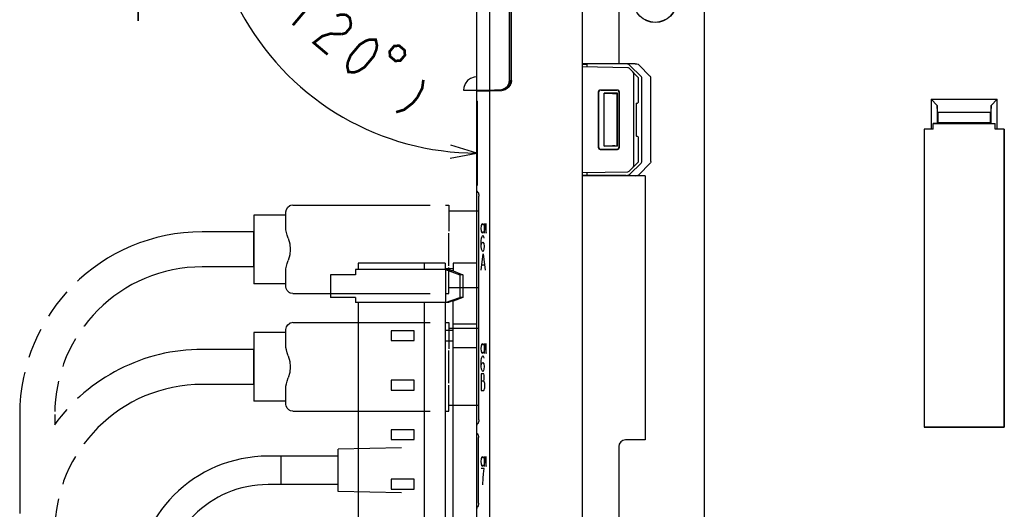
# Model space of a CAD drawing. Extents: x 60 to 814, y 62 to 540.
# Tile 20 of 25: x 541 to 690, y 356 to 430. Entities that reach past the tile are written whole.
import ezdxf

# ---------------------------------------------------------------- set-up
doc = ezdxf.new("R2010")
doc.units = 0
doc.header["$LTSCALE"] = 46.2
doc.linetypes.add('PHANTOM', pattern=[0.8, 0.45, -0.05, 0.1, -0.05, 0.1, -0.05])
doc.layers.get('0').update_dxf_attribs({"linetype": 'CONTINUOUS'})
for name, color, linetype in [('ALL_AXIS', 7, 'CONTINUOUS'), ('ALL_CURVE', 7, 'CONTINUOUS'), ('ALL_DIM', 7, 'CONTINUOUS'), ('ALL_FEATURES', 7, 'CONTINUOUS')]:
    doc.layers.add(name, color=color, linetype=linetype)
doc.dimstyles.get("Standard").update_dxf_attribs({"dimtxt": 2.5, "dimasz": 2.5, "dimexe": 1.25, "dimexo": 0.625, "dimtad": 1, "dimcen": 2.5, "dimazin": 3, "dimtfac": 1, "dimtmove": 0, "dimatfit": 3})

# ---------------------------------------------------------------- blocks, each defined once
blk = doc.blocks.new('_OPEN')
at = {"color": 0, "linetype": 'BYBLOCK'}
for p, q in [((0, 0), (-1, 0.25)), ((-1, -0.25), (0, 0)), ((-1, 0), (0, 0))]:
    blk.add_line(p, q, dxfattribs=at)
blk = doc.blocks.new('*D9')
at = {"layer": 'ALL_DIM', "color": 2, "linetype": 'CONTINUOUS'}
for p, q in [((558.75, 454.7), (558.75, 480.77)), ((558.75, 480.77), (558.75, 447.35)), ((604.64, 454.7), (556.75, 454.7)), ((558.75, 430), (558.75, 447.35)), ((608, 440), (556.75, 440)), ((558.75, 440), (558.75, 430))]:
    blk.add_line(p, q, dxfattribs=at)
at = {"layer": 'ALL_DIM', "color": 2, "linetype": 'CONTINUOUS', "xscale": 4, "yscale": 4, "zscale": 4}
for p, rotation in [((558.75, 454.7), 270), ((558.75, 440), 90)]:
    blk.add_blockref('_OPEN', p, dxfattribs=dict(at, rotation=rotation))
blk = doc.blocks.new('*D11')
at = {"layer": 'ALL_DIM', "color": 2, "linetype": 'CONTINUOUS'}
for p, q in [((605.07, 453.34), (573.16, 471.76)), ((610, 417.42), (610, 407.96))]:
    blk.add_line(p, q, dxfattribs=at)
for points in [[(573.96, 466.74), (574.9, 470.76), (572.18, 467.66)], [(605.96, 409.16), (610, 409.96), (606.05, 411.15)]]:
    blk.add_lwpolyline(points, dxfattribs=at)
for start, end in [(150, 210), (210, 270)]:
    blk.add_arc((610, 450.49), 40.53, start, end, dxfattribs=at)

msp = doc.modelspace()

# ---------------------------------------------------------------- linework, layer by layer
at = {"color": 7, "linetype": 'CONTINUOUS'}
for p, q in [((632.878, 422.88), (626, 423)), ((634.5, 421.352), (633.086, 422.79)), ((633.8, 408.148), (633.8, 421.852)), ((634.5, 417.795), (634.5, 421.352)), ((628.453, 410.753), (628.453, 419.247)), ((628.5, 410.8), (628.5, 419.2)), ((628.753, 419.547), (631.246, 419.546)), ((628.8, 419.5), (631.2, 419.5)), ((631.5, 419.2), (631.5, 410.8)), ((631.546, 419.246), (631.546, 410.754)), ((634.137, 417.494), (634.205, 417.495)), ((634.137, 417.494), (634.137, 412.506)), ((634.137, 412.506), (634.205, 412.505)), ((634.5, 408.648), (634.5, 412.205)), ((631.246, 410.454), (628.753, 410.453)), ((631.2, 410.5), (628.8, 410.5)), ((633.086, 407.21), (634.5, 408.648)), ((626, 407), (632.878, 407.12))]:
    msp.add_line(p, q, dxfattribs=at)
for points in [[(633.8, 421.852), (633.785, 421.956), (633.744, 422.063), (633.679, 422.172), (633.59, 422.278)], [(628.453, 419.247), (628.475, 419.362), (628.54, 419.459), (628.638, 419.524), (628.753, 419.547)], [(628.8, 419.5), (628.685, 419.477), (628.588, 419.412), (628.523, 419.315), (628.5, 419.2)], [(631.5, 419.2), (631.477, 419.315), (631.412, 419.412), (631.315, 419.477), (631.2, 419.5)], [(631.246, 419.546), (631.361, 419.523), (631.458, 419.458), (631.523, 419.361), (631.546, 419.246)], [(628.753, 410.453), (628.638, 410.476), (628.54, 410.541), (628.475, 410.638), (628.453, 410.753)], [(628.5, 410.8), (628.523, 410.685), (628.588, 410.588), (628.685, 410.523), (628.8, 410.5)], [(631.2, 410.5), (631.315, 410.523), (631.412, 410.588), (631.477, 410.685), (631.5, 410.8)], [(631.546, 410.754), (631.523, 410.639), (631.458, 410.542), (631.361, 410.477), (631.246, 410.454)], [(633.59, 407.722), (633.679, 407.828), (633.744, 407.937), (633.785, 408.044), (633.8, 408.148)]]:
    msp.add_lwpolyline(points, dxfattribs=at)
for centre, start, end in [((632.872, 422.58), 44.5, 89), ((634.2, 417.795), 271, 360), ((634.2, 412.205), 0, 89), ((632.872, 407.42), 271, 315.5)]:
    msp.add_arc(centre, 0.3, start, end, dxfattribs=at)
at = {"layer": 'ALL_AXIS', "color": 8, "linetype": 'PHANTOM'}
for p, q in [((576.25, 400.57), (576.25, 390.17)), ((581.112, 400.57), (576.25, 400.57)), ((581.112, 390.17), (576.25, 390.17)), ((576.25, 382.77), (576.25, 372.37)), ((581.112, 382.77), (576.25, 382.77)), ((581.112, 372.37), (576.25, 372.37)), ((598.6, 365.3), (589, 365.1)), ((580.4, 359.75), (580.4, 364.05)), ((589, 364.05), (580.4, 364.05)), ((589, 358.7), (589, 365.1)), ((589, 359.75), (580.4, 359.75)), ((598.6, 358.5), (589, 358.7))]:
    msp.add_line(p, q, dxfattribs=at)
at = {"layer": 'ALL_AXIS', "color": 7, "linetype": 'CONTINUOUS'}
for p, q in [((592.02, 393.3), (592.02, 392.3)), ((605.22, 393.3), (592.02, 393.3)), ((602.02, 393.3), (602.02, 392.3)), ((605.22, 393.3), (605.22, 392.3)), ((587.863, 391.5), (587.863, 388.1)), ((590.488, 391.5), (587.864, 391.5)), ((590.488, 388.1), (587.864, 388.1)), ((592.02, 387.3), (592.02, 311.3)), ((602.02, 387.3), (602.02, 311.3)), ((605.22, 387.3), (605.22, 311.3)), ((597.02, 383.05), (597.02, 381.55)), ((600.52, 383.05), (597.02, 383.05)), ((600.52, 381.55), (600.52, 383.05)), ((597.02, 381.55), (600.52, 381.55)), ((597.02, 375.55), (597.02, 374.05)), ((600.52, 375.55), (597.02, 375.55)), ((600.52, 374.05), (600.52, 375.55)), ((597.02, 374.05), (600.52, 374.05)), ((597.02, 368.05), (597.02, 366.55)), ((600.52, 368.05), (597.02, 368.05)), ((600.52, 366.55), (600.52, 368.05)), ((597.02, 366.55), (600.52, 366.55)), ((597.02, 360.55), (597.02, 359.05)), ((600.52, 360.55), (597.02, 360.55)), ((600.52, 359.05), (600.52, 360.55)), ((597.02, 359.05), (600.52, 359.05))]:
    msp.add_line(p, q, dxfattribs=at)
at = {"layer": 'ALL_CURVE', "color": 4, "linetype": 'CONTINUOUS'}
for p, q in [((610, 403.67), (610, 404.263)), ((610.682, 398.55), (610.71, 398.925)), ((610.71, 398.175), (610.682, 398.55)), ((610.71, 398.925), (610.766, 399.175)), ((610.766, 397.925), (610.71, 398.175)), ((610.766, 399.175), (610.821, 399.3)), ((610.821, 399.3), (610.877, 399.3)), ((610.877, 399.3), (610.933, 399.175)), ((610.933, 399.175), (610.961, 399.05)), ((610.961, 398.05), (610.933, 397.925)), ((611.183, 397.8), (611.183, 399.3)), ((611.183, 399.3), (611.406, 397.8)), ((611.406, 397.8), (611.406, 399.3)), ((610.682, 396.667), (610.74, 397.083)), ((610.682, 395.833), (610.682, 396.667)), ((610.74, 397.083), (610.798, 397.292)), ((610.821, 397.8), (610.766, 397.925)), ((610.798, 397.292), (610.914, 397.5)), ((610.877, 397.8), (610.821, 397.8)), ((610.933, 397.925), (610.877, 397.8)), ((610.914, 397.5), (611.03, 397.292)), ((611.03, 397.292), (611.088, 397.083)), ((610.682, 395.833), (610.74, 396.25)), ((610.74, 395.417), (610.682, 395.833)), ((610.74, 396.25), (610.914, 396.458)), ((610.798, 395.208), (610.74, 395.417)), ((610.914, 395), (610.798, 395.208)), ((610.914, 396.458), (611.088, 396.25)), ((611.03, 395.208), (610.914, 395)), ((611.088, 395.417), (611.03, 395.208)), ((611.088, 396.25), (611.146, 395.833)), ((611.146, 395.833), (611.088, 395.417)), ((610.682, 392.2), (610.972, 394.7)), ((610.972, 394.7), (611.262, 392.2)), ((610.798, 393.033), (611.146, 393.033)), ((610.682, 380.35), (610.71, 380.725)), ((610.71, 379.975), (610.682, 380.35)), ((610.71, 380.725), (610.766, 380.975)), ((610.766, 380.975), (610.821, 381.1)), ((610.821, 381.1), (610.877, 381.1)), ((610.877, 381.1), (610.933, 380.975)), ((610.933, 380.975), (610.961, 380.85)), ((611.183, 379.6), (611.183, 381.1)), ((611.183, 381.1), (611.406, 379.6)), ((611.406, 379.6), (611.406, 381.1)), ((610.682, 378.467), (610.74, 378.883)), ((610.766, 379.725), (610.71, 379.975)), ((610.74, 378.883), (610.798, 379.092)), ((610.821, 379.6), (610.766, 379.725)), ((610.798, 379.092), (610.914, 379.3)), ((610.877, 379.6), (610.821, 379.6)), ((610.933, 379.725), (610.877, 379.6)), ((610.914, 379.3), (611.03, 379.092)), ((610.961, 379.85), (610.933, 379.725)), ((611.03, 379.092), (611.088, 378.883)), ((610.682, 377.633), (610.682, 378.467)), ((610.682, 377.633), (610.74, 378.05)), ((610.74, 377.217), (610.682, 377.633)), ((610.74, 378.05), (610.914, 378.258)), ((610.798, 377.008), (610.74, 377.217)), ((610.914, 378.258), (611.088, 378.05)), ((611.088, 377.217), (611.03, 377.008)), ((611.088, 378.05), (611.146, 377.633)), ((611.146, 377.633), (611.088, 377.217)), ((610.682, 376.5), (610.682, 374)), ((611.088, 376.5), (610.682, 376.5)), ((610.914, 376.8), (610.798, 377.008)), ((611.03, 377.008), (610.914, 376.8)), ((611.146, 376.292), (611.088, 376.5)), ((611.088, 375.458), (611.146, 375.667)), ((611.146, 375.667), (611.146, 376.292)), ((610.682, 375.458), (611.088, 375.458)), ((611.204, 375.042), (611.088, 375.458)), ((611.088, 374), (611.204, 374.417)), ((611.204, 374.417), (611.204, 375.042)), ((610.682, 374), (611.088, 374)), ((610.71, 363.625), (610.766, 363.875)), ((610.766, 363.875), (610.821, 364)), ((610.821, 364), (610.877, 364)), ((610.877, 364), (610.933, 363.875)), ((610.933, 363.875), (610.961, 363.75)), ((611.183, 362.5), (611.183, 364)), ((611.183, 364), (611.406, 362.5)), ((611.406, 362.5), (611.406, 364)), ((610.682, 363.25), (610.71, 363.625)), ((610.71, 362.875), (610.682, 363.25)), ((610.766, 362.625), (610.71, 362.875)), ((610.821, 362.5), (610.766, 362.625)), ((610.877, 362.5), (610.821, 362.5)), ((610.933, 362.625), (610.877, 362.5)), ((610.961, 362.75), (610.933, 362.625)), ((611.146, 362.2), (610.682, 362.2)), ((610.972, 360.742), (611.03, 361.367)), ((611.03, 361.367), (611.146, 362.2)), ((610.914, 359.7), (610.972, 360.742))]:
    msp.add_line(p, q, dxfattribs=at)
at = {"layer": 'ALL_DIM', "color": 2, "linetype": 'CONTINUOUS', "const_width": 0.4}
for points in [[(584.204, 433.869), (586.287, 434.206), (582.163, 429.312)], [(588.756, 430.73), (589.363, 430.916), (590.233, 430.88), (590.759, 430.437), (590.941, 429.586), (590.86, 428.956), (590.173, 428.141), (589.566, 427.955)], [(589.566, 427.955), (587.827, 428.026), (586.613, 427.654), (585.319, 426.652), (587.423, 424.878)], [(590.58, 422.218), (590.397, 423.069), (590.478, 423.699), (590.902, 424.736), (592.277, 426.367), (593.228, 426.961), (593.834, 427.147), (594.704, 427.112), (594.887, 426.261), (594.806, 425.631), (594.382, 424.594), (593.007, 422.963), (592.056, 422.369), (591.45, 422.182), (590.58, 422.218)], [(597.496, 426.154), (596.809, 425.338), (596.873, 424.587), (597.688, 423.899), (598.44, 423.963), (599.127, 424.779), (599.063, 425.531), (598.247, 426.218), (597.496, 426.154)], [(601.912, 421.037), (601.751, 419.778), (600.983, 418.333), (600.295, 417.517), (599.001, 416.515), (597.788, 416.143)]]:
    msp.add_lwpolyline(points, dxfattribs=at)
at = {"layer": 'ALL_FEATURES', "color": 7, "linetype": 'CONTINUOUS'}
for p, q in [((610, 404.266), (610, 440)), ((626, 280), (626, 440)), ((612, 419.5), (612, 439)), ((614.969, 421.032), (614.969, 436.442)), ((615, 421.001), (615, 436.412)), ((631.5, 436.5), (631.5, 423.5)), ((644.5, 283.5), (644.5, 436.5)), ((615.2, 434.465), (615.2, 420.949)), ((615.235, 420.95), (615.235, 434.43)), ((626, 423.5), (631.5, 423.5)), ((626, 423.413), (626.7, 423.438)), ((632.618, 423.441), (626.7, 423.438)), ((626.7, 422.988), (626.7, 423.438)), ((634.003, 423.49), (631.5, 423.49)), ((634.873, 421.568), (633.194, 423.235)), ((636.218, 421.615), (634.568, 423.283)), ((635, 408.713), (635, 421.287)), ((636.343, 408.667), (636.343, 421.333)), ((607.998, 419.5), (613.501, 419.5)), ((610, 419.318), (613.786, 419.451)), ((612, 281), (612, 419.388)), ((612.3, 419.5), (612.3, 419.399)), ((612.685, 419.5), (612.685, 419.534)), ((612.685, 419.534), (613.468, 419.533)), ((613.964, 419.573), (613.501, 419.5)), ((614.382, 419.786), (613.964, 419.573)), ((614, 419.479), (614, 419.592)), ((629.3, 411), (629.3, 419)), ((631.3, 419), (629.3, 419)), ((629.3, 419), (630.532, 418.968)), ((631.262, 418.962), (631.3, 419)), ((631.262, 411.038), (631.262, 418.962)), ((631.3, 411), (631.3, 419)), ((610, 417.8), (610.12, 417.8)), ((610.12, 405.1), (610.12, 417.8)), ((678.8, 418.1), (678.8, 413.57)), ((678.8, 418.1), (679.728, 417.172)), ((678.8, 418.1), (688.8, 418.1)), ((687.872, 417.172), (688.8, 418.1)), ((688.8, 413.57), (688.8, 418.1)), ((679.728, 417.172), (679.728, 414.463)), ((679.764, 416.136), (679.728, 417.172)), ((679.764, 416.136), (679.8, 416.1)), ((679.764, 416.136), (687.836, 416.136)), ((679.8, 416.1), (679.8, 414.536)), ((687.8, 416.1), (679.8, 416.1)), ((687.836, 416.136), (687.8, 416.1)), ((687.8, 414.536), (687.8, 416.1)), ((687.872, 417.172), (687.836, 416.136)), ((687.872, 414.463), (687.872, 417.172)), ((679.728, 414.463), (679.1, 414.441)), ((679.1, 413.559), (679.1, 414.441)), ((679.1, 414.441), (688.5, 414.441)), ((679.728, 414.463), (679.8, 414.536)), ((687.8, 414.536), (679.8, 414.536)), ((687.8, 414.536), (687.872, 414.463)), ((687.872, 414.463), (688.5, 414.441)), ((688.5, 413.559), (688.5, 414.441)), ((677.73, 413.57), (677.73, 368.43)), ((678.8, 413.57), (677.73, 413.57)), ((677.73, 413.57), (677.741, 413.559)), ((677.741, 413.559), (677.741, 368.441)), ((679.1, 413.559), (677.741, 413.559)), ((679.1, 413.559), (678.8, 413.57)), ((688.8, 413.57), (688.5, 413.559)), ((689.87, 413.57), (688.8, 413.57)), ((689.87, 413.57), (689.859, 413.559)), ((689.859, 413.559), (689.859, 368.441)), ((689.87, 368.43), (689.87, 413.57)), ((629.3, 411), (630.532, 411.032)), ((631.3, 411), (629.3, 411)), ((630.921, 411.038), (631.262, 411.038)), ((631.262, 411.038), (631.3, 411)), ((626.7, 406.562), (626.7, 407.012)), ((633.194, 406.765), (634.873, 408.432)), ((634.568, 406.717), (636.218, 408.385)), ((626.7, 406.562), (626, 406.587)), ((635.5, 406.5), (626, 406.5)), ((632.618, 406.559), (626.7, 406.562)), ((635.5, 406.51), (634.003, 406.51)), ((635.5, 406.5), (635.5, 366.5)), ((610, 405.1), (610.12, 405.1)), ((610, 368.737), (610, 404.263)), ((610.125, 404.019), (610.057, 404.087)), ((610.206, 403.978), (610.239, 403.907)), ((610.301, 403.619), (610.312, 403.428)), ((610.312, 369.572), (610.312, 403.428)), ((591.641, 392.3), (591.641, 391.5)), ((605.725, 392.3), (591.641, 392.3)), ((606.42, 392.4), (605.22, 392.4)), ((605.262, 392.3), (605.262, 387.3)), ((605.262, 392.3), (607.439, 391.5)), ((606.211, 392.1), (605.725, 392.3)), ((606.442, 392.1), (606.211, 392.1)), ((606.42, 393.3), (606.42, 392.1)), ((610, 393.3), (606.42, 393.3)), ((606.442, 392.1), (607.902, 391.5)), ((591.641, 391.5), (590.488, 391.5)), ((607.439, 391.5), (607.439, 388.1)), ((607.902, 391.5), (607.439, 391.5)), ((607.902, 391.5), (607.902, 388.1)), ((591.641, 388.1), (590.488, 388.1)), ((591.641, 388.1), (591.641, 387.3)), ((605.262, 387.3), (607.439, 388.1)), ((607.902, 388.1), (606.442, 387.5)), ((607.902, 388.1), (607.439, 388.1)), ((605.725, 387.3), (591.641, 387.3)), ((606.211, 387.5), (605.725, 387.3)), ((606.442, 387.5), (606.211, 387.5)), ((606.42, 311.3), (606.42, 387.5)), ((606.42, 384.1), (610, 384.1)), ((606.42, 383.1), (605.22, 383.1)), ((605.22, 381.5), (606.42, 381.5)), ((606.42, 380.5), (610, 380.5)), ((610, 316.466), (610, 368.734)), ((610.125, 368.981), (610.057, 368.913)), ((610.312, 369.572), (610.311, 369.552)), ((677.73, 368.43), (677.741, 368.441)), ((677.73, 368.43), (689.87, 368.43)), ((689.859, 368.441), (677.741, 368.441)), ((689.87, 368.43), (689.859, 368.441)), ((610.022, 367.551), (610, 367.661)), ((610.084, 367.46), (610.022, 367.551)), ((610.168, 367.404), (610.084, 367.46)), ((610.246, 367.045), (610.254, 366.879)), ((610.254, 356.921), (610.254, 366.879)), ((631.5, 365.5), (631.5, 313.5)), ((635.5, 366.5), (632.5, 366.5)), ((610.084, 356.34), (610.022, 356.249)), ((610.168, 356.396), (610.084, 356.34)), ((610.254, 356.921), (610.246, 356.756)), ((610.022, 356.249), (610, 356.139))]:
    msp.add_line(p, q, dxfattribs=at)
at = {"layer": 'ALL_FEATURES', "color": 8, "linetype": 'PHANTOM'}
for p, q in [((581.112, 398.459), (581.112, 401.046)), ((581.718, 401.967), (581.669, 401.942)), ((581.825, 402.012), (581.718, 401.967)), ((582.161, 402.07), (581.825, 402.012)), ((582.161, 402.07), (605.75, 402.07)), ((605.75, 402.07), (605.75, 398.12)), ((605.75, 401.22), (610.312, 401.22)), ((576.25, 398.02), (568.45, 398.02)), ((576.25, 392.72), (576.25, 398.02)), ((605.75, 392.895), (605.75, 397.845)), ((576.25, 392.72), (568.45, 392.72)), ((581.112, 389.694), (581.112, 392.281)), ((605.75, 388.67), (605.75, 392.62)), ((610.312, 389.52), (605.75, 389.52)), ((581.718, 388.773), (581.669, 388.798)), ((581.824, 388.729), (581.72, 388.773)), ((582.161, 388.67), (581.824, 388.729)), ((582.161, 388.67), (605.75, 388.67)), ((581.112, 380.659), (581.112, 383.246)), ((581.718, 384.167), (581.669, 384.142)), ((581.825, 384.212), (581.718, 384.167)), ((582.161, 384.27), (581.825, 384.212)), ((582.161, 384.27), (605.75, 384.27)), ((605.75, 384.27), (605.75, 380.32)), ((605.75, 383.42), (610.312, 383.42)), ((576.25, 380.22), (568.45, 380.22)), ((576.25, 374.92), (576.25, 380.22)), ((605.75, 375.095), (605.75, 380.045)), ((576.25, 374.92), (568.45, 374.92)), ((581.112, 371.894), (581.112, 374.481)), ((605.75, 370.87), (605.75, 374.82)), ((610.312, 371.72), (605.75, 371.72)), ((540.8, 370.37), (540.8, 355.37)), ((546.1, 370.37), (546.1, 368.795)), ((581.718, 370.973), (581.669, 370.998)), ((581.824, 370.929), (581.72, 370.973)), ((582.161, 370.87), (581.824, 370.929)), ((582.161, 370.87), (605.75, 370.87)), ((580.4, 364.05), (578.4, 364.05)), ((580.4, 359.75), (580.4, 364.05)), ((580.4, 359.75), (578.4, 359.75))]:
    msp.add_line(p, q, dxfattribs=at)
at = {"layer": 'ALL_FEATURES', "color": 7, "linetype": 'CONTINUOUS'}
for points in [[(633.194, 423.235), (633.041, 423.345), (632.845, 423.416), (632.618, 423.441)], [(634.003, 423.49), (634.227, 423.464), (634.418, 423.392), (634.568, 423.283)], [(610, 421.5), (609.609, 421.46), (609.066, 421.266), (608.591, 420.919), (608.24, 420.447), (608.043, 419.904), (608, 419.5)], [(613.468, 419.533), (613.932, 419.606), (614.35, 419.819), (614.682, 420.15), (614.895, 420.569), (614.969, 421.032)], [(615.235, 420.95), (615.186, 420.57), (615.043, 420.215), (614.814, 419.908), (614.515, 419.669), (614.165, 419.513), (613.786, 419.451)], [(614, 419.479), (614.324, 419.585), (614.617, 419.762), (614.862, 420.001), (615.046, 420.288), (615.161, 420.609), (615.2, 420.949)], [(615, 421.001), (614.927, 420.537), (614.714, 420.118), (614.382, 419.786)], [(635, 421.287), (634.986, 421.384), (634.944, 421.48), (634.873, 421.568)], [(636.343, 421.333), (636.329, 421.431), (636.288, 421.526), (636.218, 421.615)], [(613.888, 419.464), (613.944, 419.473), (614, 419.485)], [(630.532, 418.968), (630.717, 418.964), (630.921, 418.962), (631.262, 418.962)], [(630.921, 411.038), (630.717, 411.036), (630.532, 411.032)], [(634.873, 408.432), (634.944, 408.52), (634.986, 408.616), (635, 408.713)], [(636.343, 408.667), (636.329, 408.569), (636.288, 408.474), (636.218, 408.385)], [(632.618, 406.559), (632.845, 406.584), (633.041, 406.655), (633.194, 406.765)], [(634.003, 406.51), (634.227, 406.536), (634.418, 406.608), (634.568, 406.717)], [(610.057, 404.087), (610.014, 404.172), (610, 404.266)], [(610.196, 403.994), (610.193, 403.997), (610.206, 403.978)], [(610.239, 403.907), (610.275, 403.784), (610.301, 403.619)], [(610.057, 368.913), (610.014, 368.828), (610, 368.734)], [(610.237, 369.088), (610.205, 369.02), (610.197, 369.008)], [(610.311, 369.552), (610.3, 369.368), (610.273, 369.207), (610.237, 369.088)], [(610.14, 367.421), (610.139, 367.423), (610.154, 367.4), (610.187, 367.327)], [(610.187, 367.327), (610.221, 367.206), (610.246, 367.045)], [(610.246, 356.756), (610.223, 356.602), (610.191, 356.483), (610.159, 356.408), (610.15, 356.393)]]:
    msp.add_lwpolyline(points, dxfattribs=at)
at = {"layer": 'ALL_FEATURES', "color": 8, "linetype": 'PHANTOM'}
for points in [[(581.112, 401.046), (581.184, 401.42), (581.392, 401.741), (581.669, 401.942)], [(581.444, 397.046), (581.283, 397.514), (581.173, 397.936), (581.118, 398.31), (581.112, 398.464)], [(581.444, 397.046), (581.678, 396.203), (581.753, 395.369), (581.678, 394.535), (581.444, 393.694)], [(581.112, 392.276), (581.118, 392.43), (581.173, 392.804), (581.283, 393.226), (581.444, 393.694)], [(581.671, 388.797), (581.543, 388.872), (581.293, 389.12), (581.143, 389.447), (581.112, 389.694)], [(581.112, 383.246), (581.184, 383.62), (581.392, 383.941), (581.669, 384.142)], [(581.444, 379.246), (581.283, 379.714), (581.173, 380.136), (581.118, 380.51), (581.112, 380.664)], [(581.444, 379.246), (581.678, 378.403), (581.753, 377.569), (581.678, 376.735), (581.444, 375.894)], [(581.112, 374.476), (581.118, 374.63), (581.173, 375.004), (581.283, 375.426), (581.444, 375.894)], [(581.671, 370.997), (581.543, 371.072), (581.293, 371.32), (581.143, 371.647), (581.112, 371.894)]]:
    msp.add_lwpolyline(points, dxfattribs=at)
at = {"layer": 'ALL_FEATURES', "color": 7, "linetype": 'CONTINUOUS'}
for radius in [3.271, 3.25]:
    msp.add_circle((637, 433), radius, dxfattribs=at)
for centre, radius, start, end in [((613.2, 419.864), 1.064, 200.01596, 206.21884), ((610.3, 404.263), 0.3, 198.09791, 253.04642), ((610.3, 368.737), 0.3, 106.95387, 161.90243), ((632.5, 365.5), 1, 90, 180)]:
    msp.add_arc(centre, radius, start, end, dxfattribs=at)
at = {"layer": 'ALL_FEATURES', "color": 8, "linetype": 'PHANTOM'}
for centre, radius, end in [((568.45, 370.37), 27.65, 180), ((568.45, 370.37), 22.35, 180), ((568.45, 352.57), 27.65, 144.02129), ((568.45, 352.57), 22.35, 180), ((578.4, 343.9), 20.15, 180), ((578.4, 343.9), 15.85, 180)]:
    msp.add_arc(centre, radius, 90, end, dxfattribs=at)

# ---------------------------------------------------------------- dimensions: what is measured, and where the dimension line sits
at = {"layer": 'ALL_DIM', "color": 2, "linetype": 'CONTINUOUS'}
dim = msp.add_linear_dim(base=(558.75, 454.697), p1=(609, 440), p2=(605.644, 454.697), angle=90, dimstyle='Standard', dxfattribs=at)
dim.commit()
dim.dimension.update_dxf_attribs({"geometry": '*D9', "text_midpoint": (558.75, 458.757), "dimtype": 128})
dim = msp.add_angular_dim_2l(base=(574.89677, 430.22352), line1=((606.28293, 452.63643), (605.9319, 452.8391)), line2=((610, 418.83012), (610, 418.42479)), dimstyle='Standard', dxfattribs=at)
dim.commit()
dim.dimension.update_dxf_attribs({"geometry": '*D11', "text_midpoint": (575.84966, 434.63279), "dimtype": 130})

doc.saveas('drawing.dxf')
